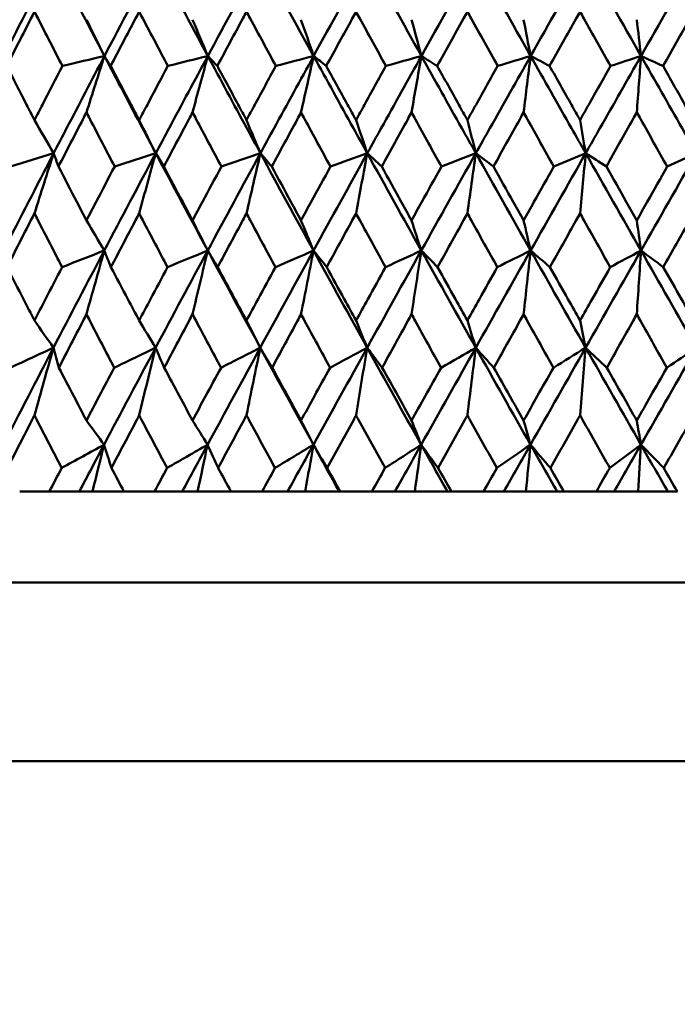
# Model space of a CAD drawing. Header units: millimetres. Extents: x 622 to 2742, y 42 to 2031.
# Tile 71 of 85: x 989.15 to 996.39, y 269.73 to 280.57. Entities that reach past the tile are written whole.
import ezdxf

# ---------------------------------------------------------------- set-up
doc = ezdxf.new("R2010")
doc.units = ezdxf.units.MM
doc.header["$LTSCALE"] = 10
doc.layers.add('Widoczne (ISO)', color=7, linetype='Continuous', lineweight=50)

msp = doc.modelspace()

# ---------------------------------------------------------------- linework, layer by layer
at = {"layer": 'Widoczne (ISO)'}
for p, q in [((989.146, 275.38), (989.472, 275.38)), ((989.803, 275.38), (989.472, 275.38)), ((989.947, 275.38), (989.803, 275.38)), ((990.294, 275.38), (989.947, 275.38)), ((990.294, 275.38), (990.63, 275.38)), ((990.936, 275.38), (990.63, 275.38)), ((991.106, 275.38), (990.936, 275.38)), ((991.473, 275.38), (991.106, 275.38)), ((991.473, 275.38), (991.816, 275.38)), ((992.096, 275.38), (991.816, 275.38)), ((992.291, 275.38), (992.096, 275.38)), ((992.665, 275.38), (992.291, 275.38)), ((992.676, 275.38), (992.665, 275.38)), ((992.676, 275.38), (993.025, 275.38)), ((993.279, 275.38), (993.025, 275.38)), ((993.498, 275.38), (993.279, 275.38)), ((993.857, 275.38), (993.498, 275.38)), ((993.9, 275.38), (993.857, 275.38)), ((993.9, 275.38), (994.254, 275.38)), ((994.479, 275.38), (994.254, 275.38)), ((994.722, 275.38), (994.479, 275.38)), ((995.065, 275.38), (994.722, 275.38)), ((995.139, 275.38), (995.065, 275.38)), ((995.139, 275.38), (995.497, 275.38)), ((995.693, 275.38), (995.497, 275.38)), ((995.958, 275.38), (995.693, 275.38)), ((996.283, 275.38), (995.958, 275.38)), ((996.389, 275.38), (996.283, 275.38)), ((1015.824, 274.38), (979.824, 274.38)), ((1016.824, 272.412), (978.825, 272.412))]:
    msp.add_line(p, q, dxfattribs=at)
msp.add_circle((997.824, 312.412), 50, dxfattribs=at)
for points in [[(989.521, 281.245), (989.336, 280.888), (989.153, 280.531), (988.97, 280.174)], [(989.521, 281.245), (989.706, 280.888), (989.892, 280.531), (990.079, 280.174)], [(990.645, 281.245), (990.455, 280.888), (990.267, 280.531), (990.079, 280.174)], [(990.645, 281.245), (990.835, 280.888), (991.026, 280.531), (991.218, 280.174)], [(991.798, 281.245), (991.604, 280.888), (991.41, 280.531), (991.218, 280.174)], [(991.798, 281.245), (991.992, 280.888), (992.187, 280.531), (992.383, 280.174)], [(992.975, 281.245), (992.777, 280.888), (992.579, 280.531), (992.383, 280.174)], [(992.975, 281.245), (993.172, 280.888), (993.371, 280.531), (993.57, 280.174)], [(994.17, 281.245), (993.969, 280.888), (993.769, 280.531), (993.57, 280.174)], [(994.17, 281.245), (994.371, 280.888), (994.572, 280.531), (994.773, 280.174)], [(995.38, 281.245), (995.177, 280.888), (994.975, 280.531), (994.773, 280.174)], [(995.38, 281.245), (995.583, 280.888), (995.786, 280.531), (995.989, 280.174)], [(996.6, 281.245), (996.396, 280.888), (996.192, 280.531), (995.989, 280.174)], [(989.881, 280.574), (989.947, 280.441), (990.013, 280.308), (990.079, 280.174)], [(991.049, 280.574), (991.106, 280.441), (991.162, 280.308), (991.218, 280.174)], [(992.244, 280.574), (992.291, 280.441), (992.337, 280.308), (992.383, 280.174)], [(993.461, 280.574), (993.498, 280.441), (993.534, 280.308), (993.57, 280.174)], [(994.696, 280.574), (994.721, 280.441), (994.747, 280.308), (994.773, 280.174)], [(995.942, 280.574), (995.958, 280.441), (995.973, 280.308), (995.989, 280.174)], [(990.079, 280.174), (989.925, 280.138), (989.771, 280.101), (989.616, 280.065)], [(989.881, 279.553), (989.947, 279.761), (990.013, 279.968), (990.079, 280.174)], [(990.079, 280.174), (990.102, 280.138), (990.125, 280.101), (990.148, 280.065)], [(991.218, 280.174), (991.071, 280.138), (990.925, 280.101), (990.778, 280.065)], [(991.049, 279.553), (991.105, 279.761), (991.162, 279.968), (991.218, 280.174)], [(991.218, 280.174), (991.253, 280.138), (991.288, 280.101), (991.323, 280.065)], [(992.383, 280.174), (992.245, 280.138), (992.106, 280.101), (991.967, 280.065)], [(992.244, 279.553), (992.291, 279.761), (992.337, 279.968), (992.383, 280.174)], [(992.383, 280.174), (992.43, 280.138), (992.477, 280.101), (992.523, 280.065)], [(993.57, 280.174), (993.44, 280.138), (993.309, 280.101), (993.179, 280.065)], [(993.461, 279.553), (993.497, 279.761), (993.534, 279.968), (993.57, 280.174)], [(993.57, 280.174), (993.628, 280.138), (993.686, 280.101), (993.744, 280.065)], [(994.773, 280.174), (994.652, 280.138), (994.531, 280.101), (994.41, 280.065)], [(994.696, 279.553), (994.721, 279.761), (994.747, 279.968), (994.773, 280.174)], [(994.773, 280.174), (994.843, 280.138), (994.912, 280.101), (994.982, 280.065)], [(995.989, 280.174), (995.877, 280.138), (995.766, 280.101), (995.654, 280.065)], [(995.942, 279.553), (995.958, 279.761), (995.973, 279.968), (995.989, 280.174)], [(995.989, 280.174), (996.069, 280.138), (996.15, 280.101), (996.231, 280.065)], [(989.309, 279.469), (989.379, 279.347), (989.449, 279.225), (989.52, 279.104)], [(990.462, 279.469), (990.523, 279.347), (990.583, 279.225), (990.644, 279.104)], [(991.644, 279.469), (991.695, 279.347), (991.746, 279.225), (991.797, 279.104)], [(992.85, 279.469), (992.892, 279.347), (992.933, 279.225), (992.974, 279.104)], [(994.077, 279.469), (994.108, 279.347), (994.139, 279.225), (994.17, 279.104)], [(995.318, 279.469), (995.338, 279.347), (995.359, 279.225), (995.38, 279.104)], [(989.52, 279.104), (989.335, 278.747), (989.151, 278.39), (988.969, 278.033)], [(989.52, 279.104), (989.362, 279.055), (989.204, 279.006), (989.046, 278.957)], [(989.309, 278.442), (989.379, 278.663), (989.449, 278.884), (989.52, 279.104)], [(989.52, 279.104), (989.538, 279.055), (989.555, 279.006), (989.573, 278.957)], [(990.644, 279.104), (990.454, 278.747), (990.265, 278.39), (990.077, 278.033)], [(990.644, 279.104), (990.494, 279.055), (990.343, 279.006), (990.192, 278.957)], [(990.462, 278.442), (990.522, 278.663), (990.583, 278.884), (990.644, 279.104)], [(990.644, 279.104), (990.674, 279.055), (990.704, 279.006), (990.733, 278.957)], [(990.644, 279.104), (990.834, 278.747), (991.025, 278.39), (991.217, 278.033)], [(991.797, 279.104), (991.603, 278.747), (991.409, 278.39), (991.217, 278.033)], [(991.797, 279.104), (991.654, 279.055), (991.511, 279.006), (991.368, 278.957)], [(991.644, 278.442), (991.695, 278.663), (991.746, 278.884), (991.797, 279.104)], [(991.797, 279.104), (991.839, 279.055), (991.88, 279.006), (991.922, 278.957)], [(991.797, 279.104), (991.991, 278.747), (992.186, 278.39), (992.382, 278.033)], [(992.974, 279.104), (992.776, 278.747), (992.579, 278.39), (992.382, 278.033)], [(992.974, 279.104), (992.839, 279.055), (992.704, 279.006), (992.569, 278.957)], [(992.85, 278.442), (992.891, 278.663), (992.933, 278.884), (992.974, 279.104)], [(992.974, 279.104), (993.027, 279.055), (993.08, 279.006), (993.133, 278.957)], [(992.974, 279.104), (993.171, 278.747), (993.37, 278.39), (993.569, 278.033)], [(994.17, 279.104), (993.969, 278.747), (993.769, 278.39), (993.569, 278.033)], [(994.17, 279.104), (994.043, 279.055), (993.917, 279.006), (993.791, 278.957)], [(994.077, 278.442), (994.107, 278.663), (994.138, 278.884), (994.17, 279.104)], [(994.17, 279.104), (994.234, 279.055), (994.299, 279.006), (994.363, 278.957)], [(994.17, 279.104), (994.37, 278.747), (994.571, 278.39), (994.773, 278.033)], [(995.38, 279.104), (995.177, 278.747), (994.975, 278.39), (994.773, 278.033)], [(995.38, 279.104), (995.263, 279.055), (995.146, 279.006), (995.029, 278.957)], [(995.318, 278.442), (995.338, 278.663), (995.359, 278.884), (995.38, 279.104)], [(995.38, 279.104), (995.455, 279.055), (995.531, 279.006), (995.607, 278.957)], [(995.38, 279.104), (995.582, 278.747), (995.785, 278.39), (995.989, 278.033)], [(996.6, 279.104), (996.396, 278.747), (996.192, 278.39), (995.989, 278.033)], [(996.6, 279.104), (996.492, 279.055), (996.385, 279.006), (996.278, 278.957)], [(989.881, 278.365), (989.947, 278.254), (990.012, 278.143), (990.077, 278.033)], [(991.049, 278.365), (991.105, 278.254), (991.161, 278.143), (991.217, 278.033)], [(992.244, 278.365), (992.29, 278.254), (992.336, 278.143), (992.382, 278.033)], [(993.461, 278.365), (993.497, 278.254), (993.533, 278.143), (993.569, 278.033)], [(994.696, 278.365), (994.721, 278.254), (994.747, 278.143), (994.773, 278.033)], [(995.942, 278.365), (995.958, 278.254), (995.973, 278.143), (995.989, 278.033)], [(990.077, 278.033), (989.89, 277.676), (989.703, 277.32), (989.518, 276.963)], [(990.077, 278.033), (989.923, 277.972), (989.768, 277.911), (989.613, 277.85)], [(989.881, 277.331), (989.946, 277.565), (990.012, 277.799), (990.077, 278.033)], [(990.077, 278.033), (990.102, 277.972), (990.127, 277.911), (990.151, 277.85)], [(991.217, 278.033), (991.024, 277.676), (990.833, 277.32), (990.643, 276.963)], [(991.217, 278.033), (991.069, 277.972), (990.922, 277.911), (990.774, 277.85)], [(991.049, 277.331), (991.105, 277.565), (991.161, 277.799), (991.217, 278.033)], [(991.217, 278.033), (991.253, 277.972), (991.29, 277.911), (991.326, 277.85)], [(991.217, 278.033), (991.409, 277.676), (991.602, 277.32), (991.796, 276.963)], [(992.382, 278.033), (992.186, 277.676), (991.99, 277.32), (991.796, 276.963)], [(992.382, 278.033), (992.243, 277.972), (992.103, 277.911), (991.963, 277.85)], [(992.244, 277.331), (992.29, 277.565), (992.336, 277.799), (992.382, 278.033)], [(992.382, 278.033), (992.43, 277.972), (992.479, 277.911), (992.527, 277.85)], [(992.382, 278.033), (992.578, 277.676), (992.775, 277.32), (992.973, 276.963)], [(993.569, 278.033), (993.37, 277.676), (993.171, 277.32), (992.973, 276.963)], [(993.569, 278.033), (993.438, 277.972), (993.307, 277.911), (993.175, 277.85)], [(993.461, 277.331), (993.497, 277.565), (993.533, 277.799), (993.569, 278.033)], [(993.569, 278.033), (993.629, 277.972), (993.689, 277.911), (993.748, 277.85)], [(993.569, 278.033), (993.768, 277.676), (993.968, 277.32), (994.169, 276.963)], [(994.773, 278.033), (994.571, 277.676), (994.37, 277.32), (994.169, 276.963)], [(994.773, 278.033), (994.651, 277.972), (994.528, 277.911), (994.406, 277.85)], [(994.696, 277.331), (994.721, 277.565), (994.747, 277.799), (994.773, 278.033)], [(994.773, 278.033), (994.844, 277.972), (994.915, 277.911), (994.986, 277.85)], [(994.773, 278.033), (994.974, 277.676), (995.177, 277.32), (995.379, 276.963)], [(995.989, 278.033), (995.785, 277.676), (995.582, 277.32), (995.379, 276.963)], [(995.989, 278.033), (995.876, 277.972), (995.763, 277.911), (995.65, 277.85)], [(995.942, 277.331), (995.958, 277.565), (995.973, 277.799), (995.989, 278.033)], [(995.989, 278.033), (996.07, 277.972), (996.152, 277.911), (996.234, 277.85)], [(995.989, 278.033), (996.192, 277.676), (996.395, 277.32), (996.599, 276.963)], [(989.309, 277.263), (989.378, 277.163), (989.448, 277.063), (989.518, 276.963)], [(990.462, 277.263), (990.522, 277.163), (990.582, 277.063), (990.643, 276.963)], [(991.644, 277.263), (991.695, 277.163), (991.745, 277.063), (991.796, 276.963)], [(992.85, 277.263), (992.891, 277.163), (992.932, 277.063), (992.973, 276.963)], [(994.077, 277.263), (994.107, 277.163), (994.138, 277.063), (994.169, 276.963)], [(995.318, 277.263), (995.338, 277.163), (995.359, 277.063), (995.379, 276.963)], [(989.518, 276.963), (989.333, 276.607), (989.149, 276.251), (988.966, 275.895)], [(989.518, 276.963), (989.359, 276.89), (989.2, 276.817), (989.042, 276.743)], [(989.309, 276.22), (989.378, 276.468), (989.448, 276.716), (989.518, 276.963)], [(989.518, 276.963), (989.538, 276.89), (989.558, 276.817), (989.578, 276.743)], [(990.643, 276.963), (990.452, 276.607), (990.263, 276.251), (990.075, 275.895)], [(990.643, 276.963), (990.491, 276.89), (990.339, 276.817), (990.187, 276.743)], [(990.462, 276.22), (990.522, 276.468), (990.582, 276.716), (990.643, 276.963)], [(990.643, 276.963), (990.674, 276.89), (990.706, 276.817), (990.738, 276.743)], [(991.796, 276.963), (991.601, 276.607), (991.408, 276.251), (991.215, 275.895)], [(991.796, 276.963), (991.652, 276.89), (991.507, 276.817), (991.363, 276.743)], [(991.644, 276.22), (991.694, 276.468), (991.745, 276.716), (991.796, 276.963)], [(991.796, 276.963), (991.839, 276.89), (991.883, 276.817), (991.926, 276.743)], [(991.796, 276.963), (991.99, 276.607), (992.185, 276.251), (992.381, 275.895)], [(992.973, 276.963), (992.775, 276.607), (992.577, 276.251), (992.381, 275.895)], [(992.973, 276.963), (992.837, 276.89), (992.7, 276.817), (992.564, 276.743)], [(992.85, 276.22), (992.891, 276.468), (992.932, 276.716), (992.973, 276.963)], [(992.973, 276.963), (993.028, 276.89), (993.083, 276.817), (993.138, 276.743)], [(992.973, 276.963), (993.17, 276.607), (993.369, 276.251), (993.568, 275.895)], [(994.169, 276.963), (993.968, 276.607), (993.768, 276.251), (993.568, 275.895)], [(994.169, 276.963), (994.041, 276.89), (993.914, 276.817), (993.786, 276.743)], [(994.077, 276.22), (994.107, 276.468), (994.138, 276.716), (994.169, 276.963)], [(994.169, 276.963), (994.235, 276.89), (994.301, 276.817), (994.368, 276.743)], [(994.169, 276.963), (994.369, 276.607), (994.57, 276.251), (994.772, 275.895)], [(995.379, 276.963), (995.176, 276.607), (994.974, 276.251), (994.772, 275.895)], [(995.379, 276.963), (995.261, 276.89), (995.142, 276.817), (995.024, 276.743)], [(995.318, 276.22), (995.338, 276.468), (995.359, 276.716), (995.379, 276.963)], [(995.379, 276.963), (995.457, 276.89), (995.534, 276.817), (995.612, 276.743)], [(995.379, 276.963), (995.582, 276.607), (995.785, 276.251), (995.988, 275.895)], [(996.599, 276.963), (996.395, 276.607), (996.192, 276.251), (995.988, 275.895)], [(996.599, 276.963), (996.491, 276.89), (996.382, 276.817), (996.273, 276.743)], [(989.881, 276.162), (989.946, 276.073), (990.011, 275.984), (990.075, 275.895)], [(991.049, 276.162), (991.105, 276.073), (991.16, 275.984), (991.215, 275.895)], [(992.244, 276.162), (992.29, 276.073), (992.335, 275.984), (992.381, 275.895)], [(993.461, 276.162), (993.497, 276.073), (993.532, 275.984), (993.568, 275.895)], [(994.696, 276.162), (994.721, 276.073), (994.746, 275.984), (994.772, 275.895)], [(995.942, 276.162), (995.957, 276.073), (995.973, 275.984), (995.988, 275.895)], [(990.075, 275.895), (989.919, 275.81), (989.763, 275.724), (989.607, 275.639)], [(990.075, 275.895), (989.984, 275.723), (989.894, 275.551), (989.803, 275.38)], [(989.947, 275.38), (989.99, 275.552), (990.032, 275.723), (990.075, 275.895)], [(990.075, 275.895), (990.102, 275.81), (990.13, 275.724), (990.157, 275.639)], [(991.215, 275.895), (991.066, 275.81), (990.917, 275.724), (990.769, 275.639)], [(991.215, 275.895), (991.122, 275.723), (991.029, 275.551), (990.936, 275.38)], [(991.106, 275.38), (991.142, 275.552), (991.178, 275.723), (991.215, 275.895)], [(991.215, 275.895), (991.254, 275.81), (991.293, 275.724), (991.332, 275.639)], [(992.381, 275.895), (992.24, 275.81), (992.099, 275.724), (991.957, 275.639)], [(992.381, 275.895), (992.286, 275.723), (992.191, 275.551), (992.096, 275.38)], [(992.291, 275.38), (992.321, 275.552), (992.351, 275.723), (992.381, 275.895)], [(992.381, 275.895), (992.431, 275.81), (992.482, 275.724), (992.533, 275.639)], [(992.381, 275.895), (992.475, 275.723), (992.57, 275.551), (992.665, 275.38)], [(993.568, 275.895), (993.435, 275.81), (993.302, 275.724), (993.17, 275.639)], [(993.568, 275.895), (993.471, 275.723), (993.375, 275.551), (993.279, 275.38)], [(993.498, 275.38), (993.521, 275.552), (993.544, 275.723), (993.568, 275.895)], [(993.568, 275.895), (993.63, 275.81), (993.692, 275.724), (993.754, 275.639)], [(993.568, 275.895), (993.664, 275.723), (993.761, 275.551), (993.857, 275.38)], [(994.772, 275.895), (994.648, 275.81), (994.524, 275.724), (994.4, 275.639)], [(994.772, 275.895), (994.674, 275.723), (994.577, 275.551), (994.479, 275.38)], [(994.722, 275.38), (994.738, 275.552), (994.755, 275.723), (994.772, 275.895)], [(994.772, 275.895), (994.845, 275.81), (994.918, 275.724), (994.992, 275.639)], [(994.772, 275.895), (994.869, 275.723), (994.967, 275.551), (995.065, 275.38)], [(995.988, 275.895), (995.873, 275.81), (995.759, 275.724), (995.644, 275.639)], [(995.988, 275.895), (995.89, 275.723), (995.791, 275.551), (995.693, 275.38)], [(995.958, 275.38), (995.968, 275.552), (995.978, 275.723), (995.988, 275.895)], [(995.988, 275.895), (996.072, 275.81), (996.156, 275.724), (996.24, 275.639)], [(995.988, 275.895), (996.086, 275.723), (996.185, 275.551), (996.283, 275.38)]]:
    msp.add_open_spline(points, degree=3, dxfattribs=at)
for points, knots in [([(989.309, 280.663), (989.296, 280.638), (989.283, 280.612), (989.181, 280.413), (989.092, 280.239), (989.003, 280.065)], [0.06686277, 0.06686277, 0.06686277, 0.06686277, 0.07557848, 0.07557848, 0.13558897, 0.13558897, 0.13558897, 0.13558897]), ([(989.616, 280.065), (989.526, 280.239), (989.437, 280.413), (989.335, 280.612), (989.322, 280.638), (989.309, 280.663)], [0.01556037, 0.01556037, 0.01556037, 0.01556037, 0.07555527, 0.07555527, 0.08428623, 0.08428623, 0.08428623, 0.08428623]), ([(990.462, 280.663), (990.448, 280.638), (990.435, 280.612), (990.33, 280.413), (990.239, 280.239), (990.148, 280.065)], [0.06686277, 0.06686277, 0.06686277, 0.06686277, 0.07557848, 0.07557848, 0.13558897, 0.13558897, 0.13558897, 0.13558897]), ([(990.778, 280.065), (990.686, 280.239), (990.594, 280.413), (990.488, 280.612), (990.475, 280.638), (990.462, 280.663)], [0.01556037, 0.01556037, 0.01556037, 0.01556037, 0.07555527, 0.07555527, 0.08428623, 0.08428623, 0.08428623, 0.08428623]), ([(991.644, 280.663), (991.63, 280.638), (991.617, 280.612), (991.509, 280.413), (991.416, 280.239), (991.323, 280.065)], [0.06686277, 0.06686277, 0.06686277, 0.06686277, 0.07557848, 0.07557848, 0.13558897, 0.13558897, 0.13558897, 0.13558897]), ([(991.967, 280.065), (991.873, 280.239), (991.779, 280.413), (991.671, 280.612), (991.658, 280.638), (991.644, 280.663)], [0.01556037, 0.01556037, 0.01556037, 0.01556037, 0.07555527, 0.07555527, 0.08428623, 0.08428623, 0.08428623, 0.08428623]), ([(992.85, 280.663), (992.837, 280.638), (992.823, 280.612), (992.713, 280.413), (992.618, 280.239), (992.523, 280.065)], [0.06686277, 0.06686277, 0.06686277, 0.06686277, 0.07557848, 0.07557848, 0.13558897, 0.13558897, 0.13558897, 0.13558897]), ([(993.179, 280.065), (993.083, 280.239), (992.988, 280.413), (992.878, 280.612), (992.864, 280.638), (992.85, 280.663)], [0.01556037, 0.01556037, 0.01556037, 0.01556037, 0.07555527, 0.07555527, 0.08428623, 0.08428623, 0.08428623, 0.08428623]), ([(994.077, 280.663), (994.063, 280.638), (994.048, 280.612), (993.938, 280.413), (993.841, 280.239), (993.744, 280.065)], [0.06686277, 0.06686277, 0.06686277, 0.06686277, 0.07557848, 0.07557848, 0.13558897, 0.13558897, 0.13558897, 0.13558897]), ([(994.41, 280.065), (994.313, 280.239), (994.216, 280.413), (994.105, 280.612), (994.091, 280.638), (994.077, 280.663)], [0.01556037, 0.01556037, 0.01556037, 0.01556037, 0.07555527, 0.07555527, 0.08428623, 0.08428623, 0.08428623, 0.08428623]), ([(995.318, 280.663), (995.303, 280.638), (995.289, 280.612), (995.177, 280.413), (995.079, 280.239), (994.982, 280.065)], [0.06686277, 0.06686277, 0.06686277, 0.06686277, 0.07557848, 0.07557848, 0.13558897, 0.13558897, 0.13558897, 0.13558897]), ([(995.654, 280.065), (995.556, 280.239), (995.458, 280.413), (995.346, 280.612), (995.332, 280.638), (995.318, 280.663)], [0.01556037, 0.01556037, 0.01556037, 0.01556037, 0.07555527, 0.07555527, 0.08428623, 0.08428623, 0.08428623, 0.08428623]), ([(996.568, 280.663), (996.554, 280.638), (996.54, 280.612), (996.427, 280.413), (996.329, 280.239), (996.231, 280.065)], [0.06686277, 0.06686277, 0.06686277, 0.06686277, 0.07557848, 0.07557848, 0.13558897, 0.13558897, 0.13558897, 0.13558897]), ([(990.079, 280.174), (989.94, 279.909), (989.801, 279.644), (989.615, 279.288), (989.568, 279.196), (989.52, 279.104)], [0.3692784, 0.3692784, 0.3692784, 0.3692784, 0.4608442, 0.4608442, 0.492629, 0.492629, 0.492629, 0.492629]), ([(990.079, 280.174), (990.218, 279.909), (990.358, 279.644), (990.547, 279.288), (990.596, 279.196), (990.644, 279.104)], [0.3692784, 0.3692784, 0.3692784, 0.3692784, 0.4608442, 0.4608442, 0.492629, 0.492629, 0.492629, 0.492629]), ([(991.218, 280.174), (991.075, 279.909), (990.933, 279.644), (990.742, 279.288), (990.693, 279.196), (990.644, 279.104)], [0.3692784, 0.3692784, 0.3692784, 0.3692784, 0.4608442, 0.4608442, 0.492629, 0.492629, 0.492629, 0.492629]), ([(991.218, 280.174), (991.361, 279.909), (991.504, 279.644), (991.697, 279.288), (991.747, 279.196), (991.797, 279.104)], [0.3692784, 0.3692784, 0.3692784, 0.3692784, 0.4608442, 0.4608442, 0.492629, 0.492629, 0.492629, 0.492629]), ([(992.383, 280.174), (992.238, 279.909), (992.092, 279.644), (991.897, 279.288), (991.847, 279.196), (991.797, 279.104)], [0.3692784, 0.3692784, 0.3692784, 0.3692784, 0.4608442, 0.4608442, 0.492629, 0.492629, 0.492629, 0.492629]), ([(992.383, 280.174), (992.529, 279.909), (992.675, 279.644), (992.872, 279.288), (992.923, 279.196), (992.974, 279.104)], [0.3692784, 0.3692784, 0.3692784, 0.3692784, 0.4608442, 0.4608442, 0.492629, 0.492629, 0.492629, 0.492629]), ([(993.57, 280.174), (993.422, 279.909), (993.274, 279.644), (993.076, 279.288), (993.025, 279.196), (992.974, 279.104)], [0.3692784, 0.3692784, 0.3692784, 0.3692784, 0.4608442, 0.4608442, 0.492629, 0.492629, 0.492629, 0.492629]), ([(993.57, 280.174), (993.718, 279.909), (993.866, 279.644), (994.066, 279.288), (994.118, 279.196), (994.17, 279.104)], [0.3692784, 0.3692784, 0.3692784, 0.3692784, 0.4608442, 0.4608442, 0.492629, 0.492629, 0.492629, 0.492629]), ([(994.773, 280.174), (994.624, 279.909), (994.474, 279.644), (994.273, 279.288), (994.221, 279.196), (994.17, 279.104)], [0.3692784, 0.3692784, 0.3692784, 0.3692784, 0.4608442, 0.4608442, 0.492629, 0.492629, 0.492629, 0.492629]), ([(994.773, 280.174), (994.923, 279.909), (995.073, 279.644), (995.275, 279.288), (995.328, 279.196), (995.38, 279.104)], [0.3692784, 0.3692784, 0.3692784, 0.3692784, 0.4608442, 0.4608442, 0.492629, 0.492629, 0.492629, 0.492629]), ([(995.989, 280.174), (995.838, 279.909), (995.687, 279.644), (995.484, 279.288), (995.432, 279.196), (995.38, 279.104)], [0.3692784, 0.3692784, 0.3692784, 0.3692784, 0.4608442, 0.4608442, 0.492629, 0.492629, 0.492629, 0.492629]), ([(995.989, 280.174), (996.14, 279.909), (996.291, 279.644), (996.495, 279.288), (996.547, 279.196), (996.6, 279.104)], [0.3692784, 0.3692784, 0.3692784, 0.3692784, 0.4608442, 0.4608442, 0.492629, 0.492629, 0.492629, 0.492629]), ([(989.003, 280.065), (989.076, 279.923), (989.149, 279.781), (989.251, 279.582), (989.28, 279.526), (989.309, 279.469)], [0.01259731, 0.01259731, 0.01259731, 0.01259731, 0.06159863, 0.06159863, 0.08110666, 0.08110666, 0.08110666, 0.08110666]), ([(989.309, 279.469), (989.338, 279.526), (989.367, 279.582), (989.469, 279.781), (989.543, 279.923), (989.616, 280.065)], [0.04208868, 0.04208868, 0.04208868, 0.04208868, 0.06158988, 0.06158988, 0.11059803, 0.11059803, 0.11059803, 0.11059803]), ([(990.148, 280.065), (990.222, 279.923), (990.297, 279.781), (990.402, 279.582), (990.432, 279.526), (990.462, 279.469)], [0.01259731, 0.01259731, 0.01259731, 0.01259731, 0.06159863, 0.06159863, 0.08110666, 0.08110666, 0.08110666, 0.08110666]), ([(990.462, 279.469), (990.492, 279.526), (990.522, 279.582), (990.627, 279.781), (990.702, 279.923), (990.778, 280.065)], [0.04208868, 0.04208868, 0.04208868, 0.04208868, 0.06158988, 0.06158988, 0.11059803, 0.11059803, 0.11059803, 0.11059803]), ([(991.323, 280.065), (991.399, 279.923), (991.476, 279.781), (991.583, 279.582), (991.613, 279.526), (991.644, 279.469)], [0.01259731, 0.01259731, 0.01259731, 0.01259731, 0.06159863, 0.06159863, 0.08110666, 0.08110666, 0.08110666, 0.08110666]), ([(991.644, 279.469), (991.674, 279.526), (991.705, 279.582), (991.813, 279.781), (991.89, 279.923), (991.967, 280.065)], [0.04208868, 0.04208868, 0.04208868, 0.04208868, 0.06158988, 0.06158988, 0.11059803, 0.11059803, 0.11059803, 0.11059803]), ([(992.523, 280.065), (992.601, 279.923), (992.679, 279.781), (992.788, 279.582), (992.819, 279.526), (992.85, 279.469)], [0.01259731, 0.01259731, 0.01259731, 0.01259731, 0.06159863, 0.06159863, 0.08110666, 0.08110666, 0.08110666, 0.08110666]), ([(992.85, 279.469), (992.882, 279.526), (992.913, 279.582), (993.022, 279.781), (993.101, 279.923), (993.179, 280.065)], [0.04208868, 0.04208868, 0.04208868, 0.04208868, 0.06158988, 0.06158988, 0.11059803, 0.11059803, 0.11059803, 0.11059803]), ([(993.744, 280.065), (993.824, 279.923), (993.903, 279.781), (994.013, 279.582), (994.045, 279.526), (994.077, 279.469)], [0.01259731, 0.01259731, 0.01259731, 0.01259731, 0.06159863, 0.06159863, 0.08110666, 0.08110666, 0.08110666, 0.08110666]), ([(994.077, 279.469), (994.108, 279.526), (994.14, 279.582), (994.251, 279.781), (994.33, 279.923), (994.41, 280.065)], [0.04208868, 0.04208868, 0.04208868, 0.04208868, 0.06158988, 0.06158988, 0.11059803, 0.11059803, 0.11059803, 0.11059803]), ([(994.982, 280.065), (995.062, 279.923), (995.142, 279.781), (995.254, 279.582), (995.286, 279.526), (995.318, 279.469)], [0.01259731, 0.01259731, 0.01259731, 0.01259731, 0.06159863, 0.06159863, 0.08110666, 0.08110666, 0.08110666, 0.08110666]), ([(995.318, 279.469), (995.349, 279.526), (995.381, 279.582), (995.493, 279.781), (995.574, 279.923), (995.654, 280.065)], [0.04208868, 0.04208868, 0.04208868, 0.04208868, 0.06158988, 0.06158988, 0.11059803, 0.11059803, 0.11059803, 0.11059803]), ([(996.231, 280.065), (996.311, 279.923), (996.392, 279.781), (996.504, 279.582), (996.536, 279.526), (996.568, 279.469)], [0.01259731, 0.01259731, 0.01259731, 0.01259731, 0.06159863, 0.06159863, 0.08110666, 0.08110666, 0.08110666, 0.08110666]), ([(989.881, 279.553), (989.868, 279.528), (989.855, 279.502), (989.752, 279.304), (989.662, 279.13), (989.573, 278.957)], [0.07138254, 0.07138254, 0.07138254, 0.07138254, 0.08018544, 0.08018544, 0.13983561, 0.13983561, 0.13983561, 0.13983561]), ([(990.192, 278.957), (990.101, 279.13), (990.011, 279.303), (989.908, 279.502), (989.895, 279.528), (989.881, 279.553)], [0.02053386, 0.02053386, 0.02053386, 0.02053386, 0.08016461, 0.08016461, 0.08898694, 0.08898694, 0.08898694, 0.08898694]), ([(991.049, 279.553), (991.036, 279.528), (991.022, 279.502), (990.917, 279.304), (990.825, 279.13), (990.733, 278.957)], [0.07138254, 0.07138254, 0.07138254, 0.07138254, 0.08018544, 0.08018544, 0.13983561, 0.13983561, 0.13983561, 0.13983561]), ([(991.368, 278.957), (991.275, 279.13), (991.183, 279.303), (991.077, 279.502), (991.063, 279.528), (991.049, 279.553)], [0.02053386, 0.02053386, 0.02053386, 0.02053386, 0.08016461, 0.08016461, 0.08898694, 0.08898694, 0.08898694, 0.08898694]), ([(992.244, 279.553), (992.231, 279.528), (992.217, 279.502), (992.109, 279.304), (992.015, 279.13), (991.922, 278.957)], [0.07138254, 0.07138254, 0.07138254, 0.07138254, 0.08018544, 0.08018544, 0.13983561, 0.13983561, 0.13983561, 0.13983561]), ([(992.569, 278.957), (992.474, 279.13), (992.38, 279.303), (992.272, 279.502), (992.258, 279.528), (992.244, 279.553)], [0.02053386, 0.02053386, 0.02053386, 0.02053386, 0.08016461, 0.08016461, 0.08898694, 0.08898694, 0.08898694, 0.08898694]), ([(993.461, 279.553), (993.447, 279.528), (993.433, 279.502), (993.324, 279.304), (993.228, 279.13), (993.133, 278.957)], [0.07138254, 0.07138254, 0.07138254, 0.07138254, 0.08018544, 0.08018544, 0.13983561, 0.13983561, 0.13983561, 0.13983561]), ([(993.791, 278.957), (993.695, 279.13), (993.599, 279.303), (993.49, 279.502), (993.476, 279.528), (993.461, 279.553)], [0.02053386, 0.02053386, 0.02053386, 0.02053386, 0.08016461, 0.08016461, 0.08898694, 0.08898694, 0.08898694, 0.08898694]), ([(994.696, 279.553), (994.681, 279.528), (994.667, 279.502), (994.556, 279.304), (994.46, 279.13), (994.363, 278.957)], [0.07138254, 0.07138254, 0.07138254, 0.07138254, 0.08018544, 0.08018544, 0.13983561, 0.13983561, 0.13983561, 0.13983561]), ([(995.029, 278.957), (994.932, 279.13), (994.835, 279.303), (994.724, 279.502), (994.71, 279.528), (994.696, 279.553)], [0.02053386, 0.02053386, 0.02053386, 0.02053386, 0.08016461, 0.08016461, 0.08898694, 0.08898694, 0.08898694, 0.08898694]), ([(995.942, 279.553), (995.928, 279.528), (995.913, 279.502), (995.801, 279.304), (995.704, 279.13), (995.607, 278.957)], [0.07138254, 0.07138254, 0.07138254, 0.07138254, 0.08018544, 0.08018544, 0.13983561, 0.13983561, 0.13983561, 0.13983561]), ([(996.278, 278.957), (996.18, 279.13), (996.083, 279.303), (995.971, 279.502), (995.957, 279.528), (995.942, 279.553)], [0.02053386, 0.02053386, 0.02053386, 0.02053386, 0.08016461, 0.08016461, 0.08898694, 0.08898694, 0.08898694, 0.08898694]), ([(989.573, 278.957), (989.64, 278.828), (989.708, 278.698), (989.811, 278.501), (989.846, 278.433), (989.881, 278.365)], [0.01681985, 0.01681985, 0.01681985, 0.01681985, 0.06159108, 0.06159108, 0.08495433, 0.08495433, 0.08495433, 0.08495433]), ([(989.881, 278.365), (989.917, 278.433), (989.952, 278.501), (990.055, 278.698), (990.123, 278.828), (990.192, 278.957)], [0.03825175, 0.03825175, 0.03825175, 0.03825175, 0.06160817, 0.06160817, 0.10638617, 0.10638617, 0.10638617, 0.10638617]), ([(990.733, 278.957), (990.802, 278.828), (990.872, 278.698), (990.977, 278.501), (991.013, 278.433), (991.049, 278.365)], [0.01681985, 0.01681985, 0.01681985, 0.01681985, 0.06159108, 0.06159108, 0.08495433, 0.08495433, 0.08495433, 0.08495433]), ([(991.049, 278.365), (991.086, 278.433), (991.122, 278.501), (991.228, 278.698), (991.298, 278.828), (991.368, 278.957)], [0.03825175, 0.03825175, 0.03825175, 0.03825175, 0.06160817, 0.06160817, 0.10638617, 0.10638617, 0.10638617, 0.10638617]), ([(991.922, 278.957), (991.992, 278.828), (992.063, 278.698), (992.17, 278.501), (992.207, 278.433), (992.244, 278.365)], [0.01681985, 0.01681985, 0.01681985, 0.01681985, 0.06159108, 0.06159108, 0.08495433, 0.08495433, 0.08495433, 0.08495433]), ([(992.244, 278.365), (992.281, 278.433), (992.318, 278.501), (992.427, 278.698), (992.498, 278.828), (992.569, 278.957)], [0.03825175, 0.03825175, 0.03825175, 0.03825175, 0.06160817, 0.06160817, 0.10638617, 0.10638617, 0.10638617, 0.10638617]), ([(993.133, 278.957), (993.205, 278.828), (993.277, 278.698), (993.386, 278.501), (993.424, 278.433), (993.461, 278.365)], [0.01681985, 0.01681985, 0.01681985, 0.01681985, 0.06159108, 0.06159108, 0.08495433, 0.08495433, 0.08495433, 0.08495433]), ([(993.461, 278.365), (993.499, 278.433), (993.537, 278.501), (993.646, 278.698), (993.719, 278.828), (993.791, 278.957)], [0.03825175, 0.03825175, 0.03825175, 0.03825175, 0.06160817, 0.06160817, 0.10638617, 0.10638617, 0.10638617, 0.10638617]), ([(994.363, 278.957), (994.436, 278.828), (994.509, 278.698), (994.619, 278.501), (994.658, 278.433), (994.696, 278.365)], [0.01681985, 0.01681985, 0.01681985, 0.01681985, 0.06159108, 0.06159108, 0.08495433, 0.08495433, 0.08495433, 0.08495433]), ([(994.696, 278.365), (994.734, 278.433), (994.772, 278.501), (994.883, 278.698), (994.956, 278.828), (995.029, 278.957)], [0.03825175, 0.03825175, 0.03825175, 0.03825175, 0.06160817, 0.06160817, 0.10638617, 0.10638617, 0.10638617, 0.10638617]), ([(995.607, 278.957), (995.68, 278.828), (995.754, 278.698), (995.865, 278.501), (995.904, 278.433), (995.942, 278.365)], [0.01681985, 0.01681985, 0.01681985, 0.01681985, 0.06159108, 0.06159108, 0.08495433, 0.08495433, 0.08495433, 0.08495433]), ([(995.942, 278.365), (995.98, 278.433), (996.019, 278.501), (996.131, 278.698), (996.204, 278.828), (996.278, 278.957)], [0.03825175, 0.03825175, 0.03825175, 0.03825175, 0.06160817, 0.06160817, 0.10638617, 0.10638617, 0.10638617, 0.10638617]), ([(989.309, 278.442), (989.296, 278.417), (989.283, 278.392), (989.182, 278.194), (989.094, 278.022), (989.007, 277.85)], [0.07597559, 0.07597559, 0.07597559, 0.07597559, 0.08464777, 0.08464777, 0.14401425, 0.14401425, 0.14401425, 0.14401425]), ([(989.613, 277.85), (989.524, 278.022), (989.436, 278.194), (989.334, 278.392), (989.322, 278.417), (989.309, 278.442)], [0.02530969, 0.02530969, 0.02530969, 0.02530969, 0.08465152, 0.08465152, 0.09334823, 0.09334823, 0.09334823, 0.09334823]), ([(990.462, 278.442), (990.449, 278.417), (990.435, 278.392), (990.332, 278.194), (990.241, 278.022), (990.151, 277.85)], [0.07597559, 0.07597559, 0.07597559, 0.07597559, 0.08464777, 0.08464777, 0.14401425, 0.14401425, 0.14401425, 0.14401425]), ([(990.774, 277.85), (990.683, 278.022), (990.592, 278.194), (990.488, 278.392), (990.475, 278.417), (990.462, 278.442)], [0.02530969, 0.02530969, 0.02530969, 0.02530969, 0.08465152, 0.08465152, 0.09334823, 0.09334823, 0.09334823, 0.09334823]), ([(991.644, 278.442), (991.63, 278.417), (991.617, 278.392), (991.511, 278.194), (991.418, 278.022), (991.326, 277.85)], [0.07597559, 0.07597559, 0.07597559, 0.07597559, 0.08464777, 0.08464777, 0.14401425, 0.14401425, 0.14401425, 0.14401425]), ([(991.963, 277.85), (991.87, 278.022), (991.777, 278.194), (991.671, 278.392), (991.657, 278.417), (991.644, 278.442)], [0.02530969, 0.02530969, 0.02530969, 0.02530969, 0.08465152, 0.08465152, 0.09334823, 0.09334823, 0.09334823, 0.09334823]), ([(992.85, 278.442), (992.837, 278.417), (992.823, 278.392), (992.715, 278.194), (992.621, 278.022), (992.527, 277.85)], [0.07597559, 0.07597559, 0.07597559, 0.07597559, 0.08464777, 0.08464777, 0.14401425, 0.14401425, 0.14401425, 0.14401425]), ([(993.175, 277.85), (993.081, 278.022), (992.986, 278.194), (992.878, 278.392), (992.864, 278.417), (992.85, 278.442)], [0.02530969, 0.02530969, 0.02530969, 0.02530969, 0.08465152, 0.08465152, 0.09334823, 0.09334823, 0.09334823, 0.09334823]), ([(994.077, 278.442), (994.063, 278.417), (994.049, 278.392), (993.939, 278.194), (993.844, 278.022), (993.748, 277.85)], [0.07597559, 0.07597559, 0.07597559, 0.07597559, 0.08464777, 0.08464777, 0.14401425, 0.14401425, 0.14401425, 0.14401425]), ([(994.406, 277.85), (994.31, 278.022), (994.214, 278.194), (994.105, 278.392), (994.091, 278.417), (994.077, 278.442)], [0.02530969, 0.02530969, 0.02530969, 0.02530969, 0.08465152, 0.08465152, 0.09334823, 0.09334823, 0.09334823, 0.09334823]), ([(995.318, 278.442), (995.303, 278.417), (995.289, 278.392), (995.179, 278.194), (995.082, 278.022), (994.986, 277.85)], [0.07597559, 0.07597559, 0.07597559, 0.07597559, 0.08464777, 0.08464777, 0.14401425, 0.14401425, 0.14401425, 0.14401425]), ([(995.65, 277.85), (995.553, 278.022), (995.457, 278.194), (995.346, 278.392), (995.332, 278.417), (995.318, 278.442)], [0.02530969, 0.02530969, 0.02530969, 0.02530969, 0.08465152, 0.08465152, 0.09334823, 0.09334823, 0.09334823, 0.09334823]), ([(996.568, 278.442), (996.554, 278.417), (996.54, 278.392), (996.429, 278.194), (996.332, 278.022), (996.234, 277.85)], [0.07597559, 0.07597559, 0.07597559, 0.07597559, 0.08464777, 0.08464777, 0.14401425, 0.14401425, 0.14401425, 0.14401425]), ([(989.007, 277.85), (989.067, 277.733), (989.127, 277.615), (989.228, 277.419), (989.268, 277.341), (989.309, 277.263)], [0.02104899, 0.02104899, 0.02104899, 0.02104899, 0.0615671, 0.0615671, 0.08866561, 0.08866561, 0.08866561, 0.08866561]), ([(989.309, 277.263), (989.349, 277.341), (989.39, 277.419), (989.491, 277.615), (989.552, 277.733), (989.613, 277.85)], [0.03448054, 0.03448054, 0.03448054, 0.03448054, 0.06157222, 0.06157222, 0.10209717, 0.10209717, 0.10209717, 0.10209717]), ([(990.151, 277.85), (990.213, 277.733), (990.275, 277.615), (990.379, 277.419), (990.42, 277.341), (990.462, 277.263)], [0.02104899, 0.02104899, 0.02104899, 0.02104899, 0.0615671, 0.0615671, 0.08866561, 0.08866561, 0.08866561, 0.08866561]), ([(990.462, 277.263), (990.503, 277.341), (990.545, 277.419), (990.649, 277.615), (990.712, 277.733), (990.774, 277.85)], [0.03448054, 0.03448054, 0.03448054, 0.03448054, 0.06157222, 0.06157222, 0.10209717, 0.10209717, 0.10209717, 0.10209717]), ([(991.326, 277.85), (991.39, 277.733), (991.453, 277.615), (991.559, 277.419), (991.601, 277.341), (991.644, 277.263)], [0.02104899, 0.02104899, 0.02104899, 0.02104899, 0.0615671, 0.0615671, 0.08866561, 0.08866561, 0.08866561, 0.08866561]), ([(991.644, 277.263), (991.686, 277.341), (991.729, 277.419), (991.835, 277.615), (991.899, 277.733), (991.963, 277.85)], [0.03448054, 0.03448054, 0.03448054, 0.03448054, 0.06157222, 0.06157222, 0.10209717, 0.10209717, 0.10209717, 0.10209717]), ([(992.527, 277.85), (992.591, 277.733), (992.656, 277.615), (992.764, 277.419), (992.807, 277.341), (992.85, 277.263)], [0.02104899, 0.02104899, 0.02104899, 0.02104899, 0.0615671, 0.0615671, 0.08866561, 0.08866561, 0.08866561, 0.08866561]), ([(992.85, 277.263), (992.894, 277.341), (992.937, 277.419), (993.045, 277.615), (993.11, 277.733), (993.175, 277.85)], [0.03448054, 0.03448054, 0.03448054, 0.03448054, 0.06157222, 0.06157222, 0.10209717, 0.10209717, 0.10209717, 0.10209717]), ([(993.748, 277.85), (993.814, 277.733), (993.879, 277.615), (993.989, 277.419), (994.033, 277.341), (994.077, 277.263)], [0.02104899, 0.02104899, 0.02104899, 0.02104899, 0.0615671, 0.0615671, 0.08866561, 0.08866561, 0.08866561, 0.08866561]), ([(994.077, 277.263), (994.121, 277.341), (994.165, 277.419), (994.274, 277.615), (994.34, 277.733), (994.406, 277.85)], [0.03448054, 0.03448054, 0.03448054, 0.03448054, 0.06157222, 0.06157222, 0.10209717, 0.10209717, 0.10209717, 0.10209717]), ([(994.986, 277.85), (995.052, 277.733), (995.118, 277.615), (995.229, 277.419), (995.273, 277.341), (995.318, 277.263)], [0.02104899, 0.02104899, 0.02104899, 0.02104899, 0.0615671, 0.0615671, 0.08866561, 0.08866561, 0.08866561, 0.08866561]), ([(995.318, 277.263), (995.362, 277.341), (995.406, 277.419), (995.517, 277.615), (995.584, 277.733), (995.65, 277.85)], [0.03448054, 0.03448054, 0.03448054, 0.03448054, 0.06157222, 0.06157222, 0.10209717, 0.10209717, 0.10209717, 0.10209717]), ([(996.234, 277.85), (996.301, 277.733), (996.368, 277.615), (996.479, 277.419), (996.524, 277.341), (996.568, 277.263)], [0.02104899, 0.02104899, 0.02104899, 0.02104899, 0.0615671, 0.0615671, 0.08866561, 0.08866561, 0.08866561, 0.08866561]), ([(989.881, 277.331), (989.869, 277.307), (989.856, 277.282), (989.755, 277.087), (989.666, 276.915), (989.578, 276.743)], [0.0806421, 0.0806421, 0.0806421, 0.0806421, 0.08897282, 0.08897282, 0.14811965, 0.14811965, 0.14811965, 0.14811965]), ([(990.187, 276.743), (990.098, 276.915), (990.008, 277.087), (989.906, 277.282), (989.894, 277.307), (989.881, 277.331)], [0.02983351, 0.02983351, 0.02983351, 0.02983351, 0.0889495, 0.0889495, 0.09731113, 0.09731113, 0.09731113, 0.09731113]), ([(991.049, 277.331), (991.037, 277.307), (991.024, 277.282), (990.92, 277.087), (990.829, 276.915), (990.738, 276.743)], [0.0806421, 0.0806421, 0.0806421, 0.0806421, 0.08897282, 0.08897282, 0.14811965, 0.14811965, 0.14811965, 0.14811965]), ([(991.363, 276.743), (991.271, 276.915), (991.18, 277.087), (991.075, 277.282), (991.062, 277.307), (991.049, 277.331)], [0.02983351, 0.02983351, 0.02983351, 0.02983351, 0.0889495, 0.0889495, 0.09731113, 0.09731113, 0.09731113, 0.09731113]), ([(992.244, 277.331), (992.231, 277.307), (992.218, 277.282), (992.112, 277.087), (992.019, 276.915), (991.926, 276.743)], [0.0806421, 0.0806421, 0.0806421, 0.0806421, 0.08897282, 0.08897282, 0.14811965, 0.14811965, 0.14811965, 0.14811965]), ([(992.564, 276.743), (992.471, 276.915), (992.377, 277.087), (992.271, 277.282), (992.258, 277.307), (992.244, 277.331)], [0.02983351, 0.02983351, 0.02983351, 0.02983351, 0.0889495, 0.0889495, 0.09731113, 0.09731113, 0.09731113, 0.09731113]), ([(993.461, 277.331), (993.448, 277.307), (993.435, 277.282), (993.327, 277.087), (993.232, 276.915), (993.138, 276.743)], [0.0806421, 0.0806421, 0.0806421, 0.0806421, 0.08897282, 0.08897282, 0.14811965, 0.14811965, 0.14811965, 0.14811965]), ([(993.786, 276.743), (993.691, 276.915), (993.596, 277.087), (993.488, 277.282), (993.475, 277.307), (993.461, 277.331)], [0.02983351, 0.02983351, 0.02983351, 0.02983351, 0.0889495, 0.0889495, 0.09731113, 0.09731113, 0.09731113, 0.09731113]), ([(994.696, 277.331), (994.682, 277.307), (994.669, 277.282), (994.559, 277.087), (994.464, 276.915), (994.368, 276.743)], [0.0806421, 0.0806421, 0.0806421, 0.0806421, 0.08897282, 0.08897282, 0.14811965, 0.14811965, 0.14811965, 0.14811965]), ([(995.024, 276.743), (994.928, 276.915), (994.832, 277.087), (994.723, 277.282), (994.709, 277.307), (994.696, 277.331)], [0.02983351, 0.02983351, 0.02983351, 0.02983351, 0.0889495, 0.0889495, 0.09731113, 0.09731113, 0.09731113, 0.09731113]), ([(995.942, 277.331), (995.928, 277.307), (995.915, 277.282), (995.805, 277.087), (995.708, 276.915), (995.612, 276.743)], [0.0806421, 0.0806421, 0.0806421, 0.0806421, 0.08897282, 0.08897282, 0.14811965, 0.14811965, 0.14811965, 0.14811965]), ([(996.273, 276.743), (996.176, 276.915), (996.08, 277.087), (995.969, 277.282), (995.956, 277.307), (995.942, 277.331)], [0.02983351, 0.02983351, 0.02983351, 0.02983351, 0.0889495, 0.0889495, 0.09731113, 0.09731113, 0.09731113, 0.09731113]), ([(989.578, 276.743), (989.632, 276.639), (989.687, 276.534), (989.788, 276.34), (989.835, 276.251), (989.881, 276.162)], [0.02528165, 0.02528165, 0.02528165, 0.02528165, 0.06150593, 0.06150593, 0.09223152, 0.09223152, 0.09223152, 0.09223152]), ([(989.881, 276.162), (989.928, 276.251), (989.975, 276.34), (990.077, 276.534), (990.132, 276.639), (990.187, 276.743)], [0.03078053, 0.03078053, 0.03078053, 0.03078053, 0.06149921, 0.06149921, 0.09773041, 0.09773041, 0.09773041, 0.09773041]), ([(990.738, 276.743), (990.794, 276.639), (990.85, 276.534), (990.954, 276.34), (991.002, 276.251), (991.049, 276.162)], [0.02528165, 0.02528165, 0.02528165, 0.02528165, 0.06150593, 0.06150593, 0.09223152, 0.09223152, 0.09223152, 0.09223152]), ([(991.049, 276.162), (991.097, 276.251), (991.145, 276.34), (991.25, 276.534), (991.306, 276.639), (991.363, 276.743)], [0.03078053, 0.03078053, 0.03078053, 0.03078053, 0.06149921, 0.06149921, 0.09773041, 0.09773041, 0.09773041, 0.09773041]), ([(991.926, 276.743), (991.983, 276.639), (992.041, 276.534), (992.147, 276.34), (992.196, 276.251), (992.244, 276.162)], [0.02528165, 0.02528165, 0.02528165, 0.02528165, 0.06150593, 0.06150593, 0.09223152, 0.09223152, 0.09223152, 0.09223152]), ([(992.244, 276.162), (992.293, 276.251), (992.342, 276.34), (992.449, 276.534), (992.506, 276.639), (992.564, 276.743)], [0.03078053, 0.03078053, 0.03078053, 0.03078053, 0.06149921, 0.06149921, 0.09773041, 0.09773041, 0.09773041, 0.09773041]), ([(993.138, 276.743), (993.196, 276.639), (993.254, 276.534), (993.362, 276.34), (993.412, 276.251), (993.461, 276.162)], [0.02528165, 0.02528165, 0.02528165, 0.02528165, 0.06150593, 0.06150593, 0.09223152, 0.09223152, 0.09223152, 0.09223152]), ([(993.461, 276.162), (993.511, 276.251), (993.561, 276.34), (993.669, 276.534), (993.727, 276.639), (993.786, 276.743)], [0.03078053, 0.03078053, 0.03078053, 0.03078053, 0.06149921, 0.06149921, 0.09773041, 0.09773041, 0.09773041, 0.09773041]), ([(994.368, 276.743), (994.427, 276.639), (994.486, 276.534), (994.595, 276.34), (994.645, 276.251), (994.696, 276.162)], [0.02528165, 0.02528165, 0.02528165, 0.02528165, 0.06150593, 0.06150593, 0.09223152, 0.09223152, 0.09223152, 0.09223152]), ([(994.696, 276.162), (994.746, 276.251), (994.796, 276.34), (994.905, 276.534), (994.965, 276.639), (995.024, 276.743)], [0.03078053, 0.03078053, 0.03078053, 0.03078053, 0.06149921, 0.06149921, 0.09773041, 0.09773041, 0.09773041, 0.09773041]), ([(995.612, 276.743), (995.671, 276.639), (995.731, 276.534), (995.841, 276.34), (995.891, 276.251), (995.942, 276.162)], [0.02528165, 0.02528165, 0.02528165, 0.02528165, 0.06150593, 0.06150593, 0.09223152, 0.09223152, 0.09223152, 0.09223152]), ([(995.942, 276.162), (995.993, 276.251), (996.043, 276.34), (996.154, 276.534), (996.213, 276.639), (996.273, 276.743)], [0.03078053, 0.03078053, 0.03078053, 0.03078053, 0.06149921, 0.06149921, 0.09773041, 0.09773041, 0.09773041, 0.09773041]), ([(989.309, 276.22), (989.3, 276.204), (989.292, 276.187), (989.193, 275.994), (989.102, 275.816), (989.012, 275.639)], [0.0853813, 0.0853813, 0.0853813, 0.0853813, 0.09097809, 0.09097809, 0.15214536, 0.15214536, 0.15214536, 0.15214536]), ([(989.607, 275.639), (989.516, 275.816), (989.425, 275.993), (989.325, 276.187), (989.317, 276.203), (989.309, 276.22)], [0.0297954, 0.0297954, 0.0297954, 0.0297954, 0.09092493, 0.09092493, 0.09655955, 0.09655955, 0.09655955, 0.09655955]), ([(990.462, 276.22), (990.453, 276.204), (990.445, 276.187), (990.343, 275.994), (990.25, 275.816), (990.157, 275.639)], [0.0853813, 0.0853813, 0.0853813, 0.0853813, 0.09097809, 0.09097809, 0.15214536, 0.15214536, 0.15214536, 0.15214536]), ([(990.769, 275.639), (990.675, 275.816), (990.581, 275.993), (990.479, 276.187), (990.47, 276.203), (990.462, 276.22)], [0.0297954, 0.0297954, 0.0297954, 0.0297954, 0.09092493, 0.09092493, 0.09655955, 0.09655955, 0.09655955, 0.09655955]), ([(991.644, 276.22), (991.635, 276.204), (991.626, 276.187), (991.522, 275.994), (991.427, 275.816), (991.332, 275.639)], [0.0853813, 0.0853813, 0.0853813, 0.0853813, 0.09097809, 0.09097809, 0.15214536, 0.15214536, 0.15214536, 0.15214536]), ([(991.957, 275.639), (991.862, 275.816), (991.766, 275.993), (991.662, 276.187), (991.653, 276.203), (991.644, 276.22)], [0.0297954, 0.0297954, 0.0297954, 0.0297954, 0.09092493, 0.09092493, 0.09655955, 0.09655955, 0.09655955, 0.09655955]), ([(992.85, 276.22), (992.842, 276.204), (992.833, 276.187), (992.727, 275.994), (992.629, 275.816), (992.533, 275.639)], [0.0853813, 0.0853813, 0.0853813, 0.0853813, 0.09097809, 0.09097809, 0.15214536, 0.15214536, 0.15214536, 0.15214536]), ([(993.17, 275.639), (993.072, 275.816), (992.975, 275.993), (992.868, 276.187), (992.859, 276.203), (992.85, 276.22)], [0.0297954, 0.0297954, 0.0297954, 0.0297954, 0.09092493, 0.09092493, 0.09655955, 0.09655955, 0.09655955, 0.09655955]), ([(994.077, 276.22), (994.068, 276.204), (994.059, 276.187), (993.951, 275.994), (993.852, 275.816), (993.754, 275.639)], [0.0853813, 0.0853813, 0.0853813, 0.0853813, 0.09097809, 0.09097809, 0.15214536, 0.15214536, 0.15214536, 0.15214536]), ([(994.4, 275.639), (994.301, 275.816), (994.202, 275.993), (994.095, 276.187), (994.086, 276.203), (994.077, 276.22)], [0.0297954, 0.0297954, 0.0297954, 0.0297954, 0.09092493, 0.09092493, 0.09655955, 0.09655955, 0.09655955, 0.09655955]), ([(995.318, 276.22), (995.308, 276.204), (995.299, 276.187), (995.191, 275.994), (995.091, 275.816), (994.992, 275.639)], [0.0853813, 0.0853813, 0.0853813, 0.0853813, 0.09097809, 0.09097809, 0.15214536, 0.15214536, 0.15214536, 0.15214536]), ([(995.644, 275.639), (995.544, 275.816), (995.445, 275.993), (995.336, 276.187), (995.327, 276.203), (995.318, 276.22)], [0.0297954, 0.0297954, 0.0297954, 0.0297954, 0.09092493, 0.09092493, 0.09655955, 0.09655955, 0.09655955, 0.09655955]), ([(996.568, 276.22), (996.559, 276.204), (996.55, 276.187), (996.441, 275.994), (996.341, 275.816), (996.24, 275.639)], [0.0853813, 0.0853813, 0.0853813, 0.0853813, 0.09097809, 0.09097809, 0.15214536, 0.15214536, 0.15214536, 0.15214536]), ([(989.472, 275.38), (989.517, 275.465), (989.562, 275.551), (989.607, 275.638), (989.607, 275.638), (989.607, 275.639)], [0, 0, 0, 0, 0.02969567, 0.02969567, 0.02988021, 0.02988021, 0.02988021, 0.02988021]), ([(990.157, 275.639), (990.157, 275.638), (990.158, 275.638), (990.203, 275.551), (990.249, 275.465), (990.294, 275.38)], [0.02951568, 0.02951568, 0.02951568, 0.02951568, 0.02969929, 0.02969929, 0.05939589, 0.05939589, 0.05939589, 0.05939589]), ([(990.63, 275.38), (990.676, 275.465), (990.722, 275.551), (990.768, 275.638), (990.768, 275.638), (990.769, 275.639)], [0, 0, 0, 0, 0.02969567, 0.02969567, 0.02988021, 0.02988021, 0.02988021, 0.02988021]), ([(991.332, 275.639), (991.332, 275.638), (991.333, 275.638), (991.379, 275.551), (991.426, 275.465), (991.473, 275.38)], [0.02951568, 0.02951568, 0.02951568, 0.02951568, 0.02969929, 0.02969929, 0.05939589, 0.05939589, 0.05939589, 0.05939589]), ([(991.816, 275.38), (991.863, 275.465), (991.91, 275.551), (991.957, 275.638), (991.957, 275.638), (991.957, 275.639)], [0, 0, 0, 0, 0.02969567, 0.02969567, 0.02988021, 0.02988021, 0.02988021, 0.02988021]), ([(992.533, 275.639), (992.533, 275.638), (992.533, 275.638), (992.581, 275.551), (992.628, 275.465), (992.676, 275.38)], [0.02951568, 0.02951568, 0.02951568, 0.02951568, 0.02969929, 0.02969929, 0.05939589, 0.05939589, 0.05939589, 0.05939589]), ([(993.025, 275.38), (993.073, 275.465), (993.121, 275.551), (993.169, 275.638), (993.169, 275.638), (993.17, 275.639)], [0, 0, 0, 0, 0.02969567, 0.02969567, 0.02988021, 0.02988021, 0.02988021, 0.02988021]), ([(993.754, 275.639), (993.754, 275.638), (993.755, 275.638), (993.803, 275.551), (993.851, 275.465), (993.9, 275.38)], [0.02951568, 0.02951568, 0.02951568, 0.02951568, 0.02969929, 0.02969929, 0.05939589, 0.05939589, 0.05939589, 0.05939589]), ([(994.254, 275.38), (994.302, 275.465), (994.351, 275.551), (994.4, 275.638), (994.4, 275.638), (994.4, 275.639)], [0, 0, 0, 0, 0.02969567, 0.02969567, 0.02988021, 0.02988021, 0.02988021, 0.02988021]), ([(994.992, 275.639), (994.992, 275.638), (994.992, 275.638), (995.041, 275.551), (995.09, 275.465), (995.139, 275.38)], [0.02951568, 0.02951568, 0.02951568, 0.02951568, 0.02969929, 0.02969929, 0.05939589, 0.05939589, 0.05939589, 0.05939589]), ([(995.497, 275.38), (995.545, 275.465), (995.594, 275.551), (995.644, 275.638), (995.644, 275.638), (995.644, 275.639)], [0, 0, 0, 0, 0.02969567, 0.02969567, 0.02988021, 0.02988021, 0.02988021, 0.02988021]), ([(996.24, 275.639), (996.241, 275.638), (996.241, 275.638), (996.29, 275.551), (996.339, 275.465), (996.389, 275.38)], [0.02951568, 0.02951568, 0.02951568, 0.02951568, 0.02969929, 0.02969929, 0.05939589, 0.05939589, 0.05939589, 0.05939589])]:
    msp.add_open_spline(points, degree=3, knots=knots, dxfattribs=at)

doc.saveas('drawing.dxf')
